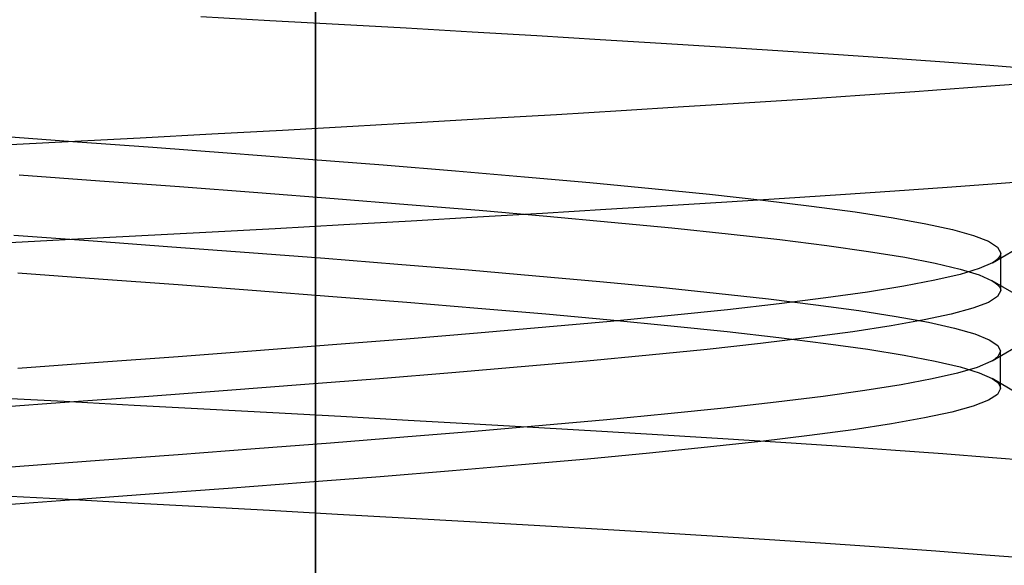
# Model space of a CAD drawing. Header units: millimetres. Extents: x 0 to 93, y -50 to 1.2.
# Tile 45 of 137: x 7.699 to 8.703, y -3.5 to -2.943. Entities that reach past the tile are written whole.
import ezdxf

# ---------------------------------------------------------------- set-up
doc = ezdxf.new("R2010")
doc.units = ezdxf.units.MM
doc.layers.add('MAIN-2', color=7, linetype='Continuous')

msp = doc.modelspace()

# ---------------------------------------------------------------- linework, layer by layer
at = {"layer": 'MAIN-2'}
for p, q in [((8.0005, -9), (8.0005, 0)), ((8.0005, 0), (8.0005, -9)), ((8.0005, -8), (8.0005, -0.8)), ((8.0005, -0.8), (8.0005, -8)), ((7.9541, -2.9438), (7.8836, -2.9399)), ((7.9541, -2.9438), (7.8836, -2.9399)), ((8.024, -2.9476), (7.9541, -2.9438)), ((8.024, -2.9476), (7.9541, -2.9438)), ((8.093, -2.9515), (8.024, -2.9476)), ((8.093, -2.9515), (8.024, -2.9476)), ((8.1606, -2.9554), (8.093, -2.9515)), ((8.1606, -2.9554), (8.093, -2.9515)), ((8.2266, -2.9593), (8.1606, -2.9554)), ((8.2266, -2.9593), (8.1606, -2.9554)), ((8.291, -2.9632), (8.2266, -2.9593)), ((8.291, -2.9632), (8.2266, -2.9593)), ((8.3533, -2.967), (8.291, -2.9632)), ((8.3533, -2.967), (8.291, -2.9632)), ((8.4138, -2.9707), (8.3533, -2.967)), ((8.4138, -2.9707), (8.3533, -2.967)), ((8.4724, -2.9744), (8.4138, -2.9707)), ((8.4724, -2.9744), (8.4138, -2.9707)), ((8.5293, -2.9781), (8.4724, -2.9744)), ((8.5293, -2.9781), (8.4724, -2.9744)), ((8.5845, -2.9819), (8.5293, -2.9781)), ((8.5845, -2.9819), (8.5293, -2.9781)), ((8.6378, -2.9856), (8.5845, -2.9819)), ((8.6378, -2.9856), (8.5845, -2.9819)), ((8.6888, -2.9895), (8.6378, -2.9856)), ((8.6888, -2.9895), (8.6378, -2.9856)), ((8.7372, -2.9933), (8.6888, -2.9895)), ((8.7372, -2.9933), (8.6888, -2.9895)), ((8.6123, -3.016), (8.6663, -3.0121)), ((8.6123, -3.016), (8.6663, -3.0121)), ((8.6663, -3.0121), (8.7177, -3.0082)), ((8.6663, -3.0121), (8.7177, -3.0082)), ((8.4381, -3.0276), (8.4979, -3.0237)), ((8.4381, -3.0276), (8.4979, -3.0237)), ((8.4979, -3.0237), (8.556, -3.0199)), ((8.4979, -3.0237), (8.556, -3.0199)), ((8.556, -3.0199), (8.6123, -3.016)), ((8.556, -3.0199), (8.6123, -3.016)), ((8.3125, -3.0354), (8.3763, -3.0315)), ((8.3125, -3.0354), (8.3763, -3.0315)), ((8.3763, -3.0315), (8.4381, -3.0276)), ((8.3763, -3.0315), (8.4381, -3.0276)), ((8.1092, -3.0475), (8.1786, -3.0434)), ((8.1092, -3.0475), (8.1786, -3.0434)), ((8.1786, -3.0434), (8.2465, -3.0394)), ((8.1786, -3.0434), (8.2465, -3.0394)), ((8.2465, -3.0394), (8.3125, -3.0354)), ((8.2465, -3.0394), (8.3125, -3.0354)), ((7.9671, -3.0554), (8.0386, -3.0514)), ((7.9671, -3.0554), (8.0386, -3.0514)), ((8.0386, -3.0514), (8.1092, -3.0475)), ((8.0386, -3.0514), (8.1092, -3.0475)), ((7.6704, -3.061), (7.753, -3.067)), ((7.6704, -3.061), (7.753, -3.067)), ((7.7481, -3.0671), (7.8217, -3.0632)), ((7.7481, -3.0671), (7.8217, -3.0632)), ((7.8217, -3.0632), (7.8947, -3.0593)), ((7.8217, -3.0632), (7.8947, -3.0593)), ((7.8947, -3.0593), (7.9671, -3.0554)), ((7.8947, -3.0593), (7.9671, -3.0554)), ((7.6741, -3.071), (7.7481, -3.0671)), ((7.6741, -3.071), (7.7481, -3.0671)), ((7.753, -3.067), (7.8347, -3.073)), ((7.753, -3.067), (7.8347, -3.073)), ((7.8347, -3.073), (7.915, -3.079)), ((7.8347, -3.073), (7.915, -3.079)), ((7.915, -3.079), (7.9936, -3.085)), ((7.915, -3.079), (7.9936, -3.085)), ((7.9936, -3.085), (8.0698, -3.091)), ((7.9936, -3.085), (8.0698, -3.091)), ((8.0698, -3.091), (8.1434, -3.097)), ((8.0698, -3.091), (8.1434, -3.097)), ((7.6984, -3.1012), (7.7807, -3.1072)), ((7.6984, -3.1012), (7.7807, -3.1072)), ((8.1434, -3.097), (8.2138, -3.103)), ((8.1434, -3.097), (8.2138, -3.103)), ((8.2138, -3.103), (8.2807, -3.109)), ((8.2138, -3.103), (8.2807, -3.109)), ((7.7807, -3.1072), (7.8619, -3.1132)), ((7.7807, -3.1072), (7.8619, -3.1132)), ((7.8619, -3.1132), (7.9417, -3.1192)), ((7.8619, -3.1132), (7.9417, -3.1192)), ((8.2807, -3.109), (8.3438, -3.115)), ((8.2807, -3.109), (8.3438, -3.115)), ((8.5918, -3.1175), (8.6451, -3.1137)), ((8.5918, -3.1175), (8.6451, -3.1137)), ((8.6451, -3.1137), (8.6959, -3.1099)), ((8.6451, -3.1137), (8.6959, -3.1099)), ((8.6959, -3.1099), (8.7441, -3.106)), ((8.6959, -3.1099), (8.7441, -3.106)), ((7.9417, -3.1192), (8.0196, -3.1253)), ((7.9417, -3.1192), (8.0196, -3.1253)), ((8.3438, -3.115), (8.4028, -3.121)), ((8.3438, -3.115), (8.4028, -3.121)), ((8.4028, -3.121), (8.4572, -3.127)), ((8.4028, -3.121), (8.4572, -3.127)), ((8.4793, -3.1251), (8.5365, -3.1213)), ((8.4793, -3.1251), (8.5365, -3.1213)), ((8.5365, -3.1213), (8.5918, -3.1175)), ((8.5365, -3.1213), (8.5918, -3.1175)), ((8.0196, -3.1253), (8.095, -3.1313)), ((8.0196, -3.1253), (8.095, -3.1313)), ((8.095, -3.1313), (8.1675, -3.1373)), ((8.095, -3.1313), (8.1675, -3.1373)), ((8.2968, -3.1363), (8.3596, -3.1325)), ((8.2968, -3.1363), (8.3596, -3.1325)), ((8.3596, -3.1325), (8.4204, -3.1288)), ((8.3596, -3.1325), (8.4204, -3.1288)), ((8.4204, -3.1288), (8.4793, -3.1251)), ((8.4204, -3.1288), (8.4793, -3.1251)), ((8.4572, -3.127), (8.5068, -3.133)), ((8.4572, -3.127), (8.5068, -3.133)), ((8.5068, -3.133), (8.5513, -3.139)), ((8.5068, -3.133), (8.5513, -3.139)), ((8.0983, -3.148), (8.166, -3.1441)), ((8.0983, -3.148), (8.166, -3.1441)), ((8.166, -3.1441), (8.2322, -3.1402)), ((8.166, -3.1441), (8.2322, -3.1402)), ((8.1675, -3.1373), (8.2367, -3.1433)), ((8.1675, -3.1373), (8.2367, -3.1433)), ((8.2322, -3.1402), (8.2968, -3.1363)), ((8.2322, -3.1402), (8.2968, -3.1363)), ((8.2367, -3.1433), (8.3024, -3.1493)), ((8.2367, -3.1433), (8.3024, -3.1493)), ((8.5513, -3.139), (8.5901, -3.145)), ((8.5513, -3.139), (8.5901, -3.145)), ((7.9594, -3.1558), (8.0294, -3.1519)), ((7.9594, -3.1558), (8.0294, -3.1519)), ((8.0294, -3.1519), (8.0983, -3.148)), ((8.0294, -3.1519), (8.0983, -3.148)), ((8.3024, -3.1493), (8.3642, -3.1553)), ((8.3024, -3.1493), (8.3642, -3.1553)), ((8.5901, -3.145), (8.6233, -3.151)), ((8.5901, -3.145), (8.6233, -3.151)), ((8.6233, -3.151), (8.6506, -3.157)), ((8.6233, -3.151), (8.6506, -3.157)), ((7.6929, -3.1627), (7.7739, -3.1686)), ((7.6929, -3.1627), (7.7739, -3.1686)), ((7.7451, -3.1673), (7.8171, -3.1635)), ((7.7451, -3.1673), (7.8171, -3.1635)), ((7.8171, -3.1635), (7.8886, -3.1597)), ((7.8171, -3.1635), (7.8886, -3.1597)), ((7.8886, -3.1597), (7.9594, -3.1558)), ((7.8886, -3.1597), (7.9594, -3.1558)), ((8.3642, -3.1553), (8.4216, -3.1613)), ((8.3642, -3.1553), (8.4216, -3.1613)), ((8.4216, -3.1613), (8.4745, -3.1673)), ((8.4216, -3.1613), (8.4745, -3.1673)), ((8.6506, -3.157), (8.672, -3.163)), ((8.6506, -3.157), (8.672, -3.163)), ((8.672, -3.163), (8.6874, -3.169)), ((8.672, -3.163), (8.6874, -3.169)), ((7.6726, -3.1711), (7.7451, -3.1673)), ((7.6726, -3.1711), (7.7451, -3.1673)), ((7.7739, -3.1686), (7.8541, -3.1745)), ((7.7739, -3.1686), (7.8541, -3.1745)), ((7.8541, -3.1745), (7.933, -3.1804)), ((7.8541, -3.1745), (7.933, -3.1804)), ((8.4745, -3.1673), (8.5223, -3.1733)), ((8.4745, -3.1673), (8.5223, -3.1733)), ((8.5223, -3.1733), (8.5649, -3.1793)), ((8.5223, -3.1733), (8.5649, -3.1793)), ((8.6874, -3.169), (8.6967, -3.175)), ((8.6874, -3.169), (8.6967, -3.175)), ((8.6915, -3.1908), (8.7251, -3.1713)), ((8.6915, -3.1908), (8.7251, -3.1713)), ((7.933, -3.1804), (8.0101, -3.1863)), ((7.933, -3.1804), (8.0101, -3.1863)), ((8.5649, -3.1793), (8.6019, -3.1853)), ((8.5649, -3.1793), (8.6019, -3.1853)), ((8.6967, -3.175), (8.6998, -3.181)), ((8.6967, -3.175), (8.6998, -3.181)), ((8.6989, -3.1843), (8.6977, -3.1859)), ((8.6989, -3.1843), (8.6977, -3.1859)), ((8.6996, -3.1826), (8.6989, -3.1843)), ((8.6996, -3.1826), (8.6989, -3.1843)), ((8.6998, -3.181), (8.6996, -3.1826)), ((8.6998, -3.181), (8.6996, -3.1826)), ((8.6998, -3.1842), (8.6998, -3.181)), ((8.6998, -3.1842), (8.6998, -3.181)), ((8.6998, -3.1874), (8.6998, -3.1842)), ((8.6998, -3.1874), (8.6998, -3.1842)), ((8.0101, -3.1863), (8.0847, -3.1922)), ((8.0101, -3.1863), (8.0847, -3.1922)), ((8.0847, -3.1922), (8.1566, -3.1982)), ((8.0847, -3.1922), (8.1566, -3.1982)), ((8.6019, -3.1853), (8.6331, -3.1913)), ((8.6019, -3.1853), (8.6331, -3.1913)), ((8.6331, -3.1913), (8.6585, -3.1973)), ((8.6331, -3.1913), (8.6585, -3.1973)), ((8.6915, -3.1908), (8.678, -3.1968)), ((8.6915, -3.1908), (8.678, -3.1968)), ((8.694, -3.1891), (8.6915, -3.1908)), ((8.694, -3.1891), (8.6915, -3.1908)), ((8.6961, -3.1875), (8.694, -3.1891)), ((8.6961, -3.1875), (8.694, -3.1891)), ((8.6977, -3.1859), (8.6961, -3.1875)), ((8.6977, -3.1859), (8.6961, -3.1875)), ((8.6998, -3.1906), (8.6998, -3.1874)), ((8.6998, -3.1906), (8.6998, -3.1874)), ((8.6998, -3.1938), (8.6998, -3.1906)), ((8.6998, -3.1938), (8.6998, -3.1906)), ((8.6998, -3.197), (8.6998, -3.1938)), ((8.6998, -3.197), (8.6998, -3.1938)), ((7.697, -3.2012), (7.7793, -3.2072)), ((7.697, -3.2012), (7.7793, -3.2072)), ((8.1566, -3.1982), (8.2253, -3.2041)), ((8.1566, -3.1982), (8.2253, -3.2041)), ((8.2253, -3.2041), (8.2906, -3.21)), ((8.2253, -3.2041), (8.2906, -3.21)), ((8.6583, -3.2028), (8.6326, -3.2088)), ((8.6583, -3.2028), (8.6326, -3.2088)), ((8.678, -3.1968), (8.6583, -3.2028)), ((8.678, -3.1968), (8.6583, -3.2028)), ((8.6585, -3.1973), (8.6778, -3.2033)), ((8.6585, -3.1973), (8.6778, -3.2033)), ((8.6778, -3.2033), (8.6912, -3.2093)), ((8.6778, -3.2033), (8.6912, -3.2093)), ((8.6998, -3.2001), (8.6998, -3.197)), ((8.6998, -3.2001), (8.6998, -3.197)), ((8.6998, -3.2033), (8.6998, -3.2001)), ((8.6998, -3.2033), (8.6998, -3.2001)), ((8.6998, -3.2065), (8.6998, -3.2033)), ((8.6998, -3.2065), (8.6998, -3.2033)), ((7.7793, -3.2072), (7.8606, -3.2132)), ((7.7793, -3.2072), (7.8606, -3.2132)), ((7.8606, -3.2132), (7.9404, -3.2192)), ((7.8606, -3.2132), (7.9404, -3.2192)), ((8.2906, -3.21), (8.3522, -3.2159)), ((8.2906, -3.21), (8.3522, -3.2159)), ((8.6011, -3.2148), (8.5639, -3.2208)), ((8.6011, -3.2148), (8.5639, -3.2208)), ((8.6326, -3.2088), (8.6011, -3.2148)), ((8.6326, -3.2088), (8.6011, -3.2148)), ((8.7248, -3.2288), (8.6912, -3.2092)), ((8.7248, -3.2288), (8.6912, -3.2092)), ((8.6912, -3.2093), (8.6938, -3.2109)), ((8.6912, -3.2093), (8.6938, -3.2109)), ((8.6938, -3.2109), (8.696, -3.2126)), ((8.6938, -3.2109), (8.696, -3.2126)), ((8.696, -3.2126), (8.6977, -3.2143)), ((8.696, -3.2126), (8.6977, -3.2143)), ((8.6977, -3.2143), (8.6989, -3.2159)), ((8.6977, -3.2143), (8.6989, -3.2159)), ((8.6998, -3.2097), (8.6998, -3.2065)), ((8.6998, -3.2097), (8.6998, -3.2065)), ((8.6998, -3.2129), (8.6998, -3.2097)), ((8.6998, -3.2129), (8.6998, -3.2097)), ((8.6998, -3.2161), (8.6998, -3.2129)), ((8.6998, -3.2161), (8.6998, -3.2129)), ((7.9404, -3.2192), (8.0183, -3.2252)), ((7.9404, -3.2192), (8.0183, -3.2252)), ((8.3522, -3.2159), (8.4096, -3.2218)), ((8.3522, -3.2159), (8.4096, -3.2218)), ((8.4096, -3.2218), (8.4628, -3.2277)), ((8.4096, -3.2218), (8.4628, -3.2277)), ((8.5639, -3.2208), (8.5214, -3.2268)), ((8.5639, -3.2208), (8.5214, -3.2268)), ((8.6998, -3.2193), (8.6967, -3.2253)), ((8.6998, -3.2193), (8.6967, -3.2253)), ((8.6989, -3.2159), (8.6996, -3.2176)), ((8.6989, -3.2159), (8.6996, -3.2176)), ((8.6996, -3.2176), (8.6998, -3.2193)), ((8.6996, -3.2176), (8.6998, -3.2193)), ((8.6998, -3.2192), (8.6998, -3.2161)), ((8.6998, -3.2192), (8.6998, -3.2161)), ((8.0183, -3.2252), (8.0938, -3.2312)), ((8.0183, -3.2252), (8.0938, -3.2312)), ((8.0938, -3.2312), (8.1664, -3.2372)), ((8.0938, -3.2312), (8.1664, -3.2372)), ((8.4737, -3.2328), (8.4209, -3.2388)), ((8.4737, -3.2328), (8.4209, -3.2388)), ((8.4628, -3.2277), (8.5113, -3.2337)), ((8.4628, -3.2277), (8.5113, -3.2337)), ((8.5214, -3.2268), (8.4737, -3.2328)), ((8.5214, -3.2268), (8.4737, -3.2328)), ((8.5113, -3.2337), (8.555, -3.2396)), ((8.5113, -3.2337), (8.555, -3.2396)), ((8.6872, -3.2313), (8.6714, -3.2373)), ((8.6872, -3.2313), (8.6714, -3.2373)), ((8.6967, -3.2253), (8.6872, -3.2313)), ((8.6967, -3.2253), (8.6872, -3.2313)), ((8.1664, -3.2372), (8.2358, -3.2432)), ((8.1664, -3.2372), (8.2358, -3.2432)), ((8.2358, -3.2432), (8.3015, -3.2492)), ((8.2358, -3.2432), (8.3015, -3.2492)), ((8.3634, -3.2448), (8.3015, -3.2508)), ((8.3634, -3.2448), (8.3015, -3.2508)), ((8.4209, -3.2388), (8.3634, -3.2448)), ((8.4209, -3.2388), (8.3634, -3.2448)), ((8.555, -3.2396), (8.5933, -3.2456)), ((8.555, -3.2396), (8.5933, -3.2456)), ((8.6494, -3.2433), (8.6216, -3.2493)), ((8.6494, -3.2433), (8.6216, -3.2493)), ((8.6714, -3.2373), (8.6494, -3.2433)), ((8.6714, -3.2373), (8.6494, -3.2433)), ((8.3015, -3.2508), (8.2356, -3.2568)), ((8.3015, -3.2508), (8.2356, -3.2568)), ((8.3015, -3.2492), (8.3632, -3.2552)), ((8.3015, -3.2492), (8.3632, -3.2552)), ((8.3632, -3.2552), (8.4207, -3.2612)), ((8.3632, -3.2552), (8.4207, -3.2612)), ((8.6216, -3.2493), (8.588, -3.2553)), ((8.6216, -3.2493), (8.588, -3.2553)), ((8.5933, -3.2456), (8.626, -3.2516)), ((8.5933, -3.2456), (8.626, -3.2516)), ((8.626, -3.2516), (8.6527, -3.2576)), ((8.626, -3.2516), (8.6527, -3.2576)), ((8.166, -3.2628), (8.0933, -3.2688)), ((8.166, -3.2628), (8.0933, -3.2688)), ((8.2356, -3.2568), (8.166, -3.2628)), ((8.2356, -3.2568), (8.166, -3.2628)), ((8.4207, -3.2612), (8.4735, -3.2672)), ((8.4207, -3.2612), (8.4735, -3.2672)), ((8.5488, -3.2613), (8.5044, -3.2673)), ((8.5488, -3.2613), (8.5044, -3.2673)), ((8.588, -3.2553), (8.5488, -3.2613)), ((8.588, -3.2553), (8.5488, -3.2613)), ((8.6527, -3.2576), (8.6735, -3.2635)), ((8.6527, -3.2576), (8.6735, -3.2635)), ((8.6735, -3.2635), (8.6882, -3.2695)), ((8.6735, -3.2635), (8.6882, -3.2695)), ((8.0179, -3.2748), (7.9401, -3.2808)), ((8.0179, -3.2748), (7.9401, -3.2808)), ((8.0933, -3.2688), (8.0179, -3.2748)), ((8.0933, -3.2688), (8.0179, -3.2748)), ((8.4548, -3.2733), (8.4003, -3.2793)), ((8.4548, -3.2733), (8.4003, -3.2793)), ((8.5044, -3.2673), (8.4548, -3.2733)), ((8.5044, -3.2673), (8.4548, -3.2733)), ((8.4735, -3.2672), (8.5215, -3.2732)), ((8.4735, -3.2672), (8.5215, -3.2732)), ((8.5215, -3.2732), (8.5642, -3.2792)), ((8.5215, -3.2732), (8.5642, -3.2792)), ((8.6882, -3.2695), (8.6969, -3.2754)), ((8.6882, -3.2695), (8.6969, -3.2754)), ((8.6911, -3.291), (8.7247, -3.2714)), ((8.6911, -3.291), (8.7247, -3.2714)), ((7.9401, -3.2808), (7.8604, -3.2868)), ((7.9401, -3.2808), (7.8604, -3.2868)), ((8.3411, -3.2853), (8.2776, -3.2913)), ((8.3411, -3.2853), (8.2776, -3.2913)), ((8.4003, -3.2793), (8.3411, -3.2853)), ((8.4003, -3.2793), (8.3411, -3.2853)), ((8.5642, -3.2792), (8.6014, -3.2852)), ((8.5642, -3.2792), (8.6014, -3.2852)), ((8.6014, -3.2852), (8.6328, -3.2912)), ((8.6014, -3.2852), (8.6328, -3.2912)), ((8.6997, -3.2813), (8.6964, -3.2872)), ((8.6997, -3.2813), (8.6964, -3.2872)), ((8.6969, -3.2754), (8.6997, -3.2813)), ((8.6969, -3.2754), (8.6997, -3.2813)), ((8.6996, -3.2842), (8.6996, -3.281)), ((8.6996, -3.2842), (8.6996, -3.281)), ((8.6996, -3.2874), (8.6996, -3.2842)), ((8.6996, -3.2874), (8.6996, -3.2842)), ((7.7791, -3.2928), (7.6968, -3.2988)), ((7.7791, -3.2928), (7.6968, -3.2988)), ((7.8604, -3.2868), (7.7791, -3.2928)), ((7.8604, -3.2868), (7.7791, -3.2928)), ((8.2776, -3.2913), (8.2104, -3.2973)), ((8.2776, -3.2913), (8.2104, -3.2973)), ((8.6328, -3.2912), (8.6583, -3.2972)), ((8.6328, -3.2912), (8.6583, -3.2972)), ((8.6897, -3.2918), (8.6757, -3.2977)), ((8.6897, -3.2918), (8.6757, -3.2977)), ((8.6911, -3.291), (8.6897, -3.2918)), ((8.6911, -3.291), (8.6897, -3.2918)), ((8.6923, -3.2903), (8.6911, -3.291)), ((8.6923, -3.2903), (8.6911, -3.291)), ((8.6935, -3.2895), (8.6923, -3.2903)), ((8.6935, -3.2895), (8.6923, -3.2903)), ((8.6946, -3.2887), (8.6935, -3.2895)), ((8.6946, -3.2887), (8.6935, -3.2895)), ((8.6956, -3.2879), (8.6946, -3.2887)), ((8.6956, -3.2879), (8.6946, -3.2887)), ((8.6964, -3.2872), (8.6956, -3.2879)), ((8.6964, -3.2872), (8.6956, -3.2879)), ((8.6996, -3.2905), (8.6996, -3.2874)), ((8.6996, -3.2905), (8.6996, -3.2874)), ((8.6996, -3.2937), (8.6996, -3.2905)), ((8.6996, -3.2937), (8.6996, -3.2905)), ((8.6996, -3.2969), (8.6996, -3.2937)), ((8.6996, -3.2969), (8.6996, -3.2937)), ((8.1396, -3.3033), (8.0659, -3.3093)), ((8.1396, -3.3033), (8.0659, -3.3093)), ((8.2104, -3.2973), (8.1396, -3.3033)), ((8.2104, -3.2973), (8.1396, -3.3033)), ((8.6557, -3.3036), (8.6298, -3.3095)), ((8.6557, -3.3036), (8.6298, -3.3095)), ((8.6757, -3.2977), (8.6557, -3.3036)), ((8.6757, -3.2977), (8.6557, -3.3036)), ((8.6583, -3.2972), (8.6777, -3.3032)), ((8.6583, -3.2972), (8.6777, -3.3032)), ((8.6777, -3.3032), (8.691, -3.3092)), ((8.6777, -3.3032), (8.691, -3.3092)), ((8.6996, -3.3001), (8.6996, -3.2969)), ((8.6996, -3.3001), (8.6996, -3.2969)), ((8.6996, -3.3033), (8.6996, -3.3001)), ((8.6996, -3.3033), (8.6996, -3.3001)), ((8.6996, -3.3064), (8.6996, -3.3033)), ((8.6996, -3.3064), (8.6996, -3.3033)), ((7.9896, -3.3153), (7.911, -3.3213)), ((7.9896, -3.3153), (7.911, -3.3213)), ((8.0659, -3.3093), (7.9896, -3.3153)), ((8.0659, -3.3093), (7.9896, -3.3153)), ((8.5982, -3.3154), (8.5611, -3.3213)), ((8.5982, -3.3154), (8.5611, -3.3213)), ((8.6298, -3.3095), (8.5982, -3.3154)), ((8.6298, -3.3095), (8.5982, -3.3154)), ((8.691, -3.3092), (8.6936, -3.3109)), ((8.691, -3.3092), (8.6936, -3.3109)), ((8.7246, -3.3287), (8.6911, -3.3092)), ((8.7246, -3.3287), (8.6911, -3.3092)), ((8.6936, -3.3109), (8.6958, -3.3125)), ((8.6936, -3.3109), (8.6958, -3.3125)), ((8.6958, -3.3125), (8.6975, -3.3142)), ((8.6958, -3.3125), (8.6975, -3.3142)), ((8.6975, -3.3142), (8.6987, -3.3159)), ((8.6975, -3.3142), (8.6987, -3.3159)), ((8.6996, -3.3096), (8.6996, -3.3064)), ((8.6996, -3.3096), (8.6996, -3.3064)), ((8.6996, -3.3128), (8.6996, -3.3096)), ((8.6996, -3.3128), (8.6996, -3.3096)), ((8.6996, -3.316), (8.6996, -3.3128)), ((8.6996, -3.316), (8.6996, -3.3128)), ((7.911, -3.3213), (7.8307, -3.3273)), ((7.911, -3.3213), (7.8307, -3.3273)), ((8.5611, -3.3213), (8.5185, -3.3273)), ((8.5611, -3.3213), (8.5185, -3.3273)), ((8.6965, -3.3253), (8.6872, -3.3313)), ((8.6965, -3.3253), (8.6872, -3.3313)), ((8.6996, -3.3192), (8.6965, -3.3253)), ((8.6996, -3.3192), (8.6965, -3.3253)), ((8.6987, -3.3159), (8.6994, -3.3176)), ((8.6987, -3.3159), (8.6994, -3.3176)), ((8.6994, -3.3176), (8.6996, -3.3192)), ((8.6994, -3.3176), (8.6996, -3.3192)), ((8.6996, -3.3192), (8.6996, -3.316)), ((8.6996, -3.3192), (8.6996, -3.316)), ((7.7491, -3.3333), (7.6665, -3.3393)), ((7.7491, -3.3333), (7.6665, -3.3393)), ((7.744, -3.3326), (7.6721, -3.3288)), ((7.744, -3.3326), (7.6721, -3.3288)), ((7.8156, -3.3365), (7.744, -3.3326)), ((7.8156, -3.3365), (7.744, -3.3326)), ((7.8307, -3.3273), (7.7491, -3.3333)), ((7.8307, -3.3273), (7.7491, -3.3333)), ((8.4707, -3.3332), (8.4177, -3.3392)), ((8.4707, -3.3332), (8.4177, -3.3392)), ((8.5185, -3.3273), (8.4707, -3.3332)), ((8.5185, -3.3273), (8.4707, -3.3332)), ((8.6872, -3.3313), (8.6716, -3.3373)), ((8.6872, -3.3313), (8.6716, -3.3373)), ((7.8867, -3.3403), (7.8156, -3.3365)), ((7.8867, -3.3403), (7.8156, -3.3365)), ((7.9571, -3.3442), (7.8867, -3.3403)), ((7.9571, -3.3442), (7.8867, -3.3403)), ((8.0266, -3.348), (7.9571, -3.3442)), ((8.0266, -3.348), (7.9571, -3.3442)), ((8.3601, -3.3452), (8.298, -3.3512)), ((8.3601, -3.3452), (8.298, -3.3512)), ((8.4177, -3.3392), (8.3601, -3.3452)), ((8.4177, -3.3392), (8.3601, -3.3452)), ((8.6498, -3.3433), (8.6219, -3.3493)), ((8.6498, -3.3433), (8.6219, -3.3493)), ((8.6716, -3.3373), (8.6498, -3.3433)), ((8.6716, -3.3373), (8.6498, -3.3433)), ((8.0951, -3.3518), (8.0266, -3.348)), ((8.0951, -3.3518), (8.0266, -3.348)), ((8.1624, -3.3556), (8.0951, -3.3518)), ((8.1624, -3.3556), (8.0951, -3.3518)), ((8.2284, -3.3593), (8.1624, -3.3556)), ((8.2284, -3.3593), (8.1624, -3.3556)), ((8.298, -3.3512), (8.2321, -3.3572)), ((8.298, -3.3512), (8.2321, -3.3572)), ((8.5883, -3.3553), (8.5491, -3.3613)), ((8.5883, -3.3553), (8.5491, -3.3613)), ((8.6219, -3.3493), (8.5883, -3.3553)), ((8.6219, -3.3493), (8.5883, -3.3553)), ((8.1629, -3.3632), (8.0907, -3.3691)), ((8.1629, -3.3632), (8.0907, -3.3691)), ((8.2321, -3.3572), (8.1629, -3.3632)), ((8.2321, -3.3572), (8.1629, -3.3632)), ((8.2928, -3.363), (8.2284, -3.3593)), ((8.2928, -3.363), (8.2284, -3.3593)), ((8.3555, -3.3668), (8.2928, -3.363)), ((8.3555, -3.3668), (8.2928, -3.363)), ((8.5491, -3.3613), (8.5046, -3.3673)), ((8.5491, -3.3613), (8.5046, -3.3673)), ((8.0161, -3.375), (7.9392, -3.381)), ((8.0161, -3.375), (7.9392, -3.381)), ((8.0907, -3.3691), (8.0161, -3.375)), ((8.0907, -3.3691), (8.0161, -3.375)), ((8.4164, -3.3706), (8.3555, -3.3668)), ((8.4164, -3.3706), (8.3555, -3.3668)), ((8.455, -3.3733), (8.4006, -3.3793)), ((8.455, -3.3733), (8.4006, -3.3793)), ((8.4754, -3.3744), (8.4164, -3.3706)), ((8.4754, -3.3744), (8.4164, -3.3706)), ((8.5046, -3.3673), (8.455, -3.3733)), ((8.5046, -3.3673), (8.455, -3.3733)), ((8.5325, -3.3783), (8.4754, -3.3744)), ((8.5325, -3.3783), (8.4754, -3.3744)), ((7.9392, -3.381), (7.8605, -3.3869)), ((7.9392, -3.381), (7.8605, -3.3869)), ((8.3416, -3.3853), (8.2782, -3.3913)), ((8.3416, -3.3853), (8.2782, -3.3913)), ((8.4006, -3.3793), (8.3416, -3.3853)), ((8.4006, -3.3793), (8.3416, -3.3853)), ((8.5876, -3.3821), (8.5325, -3.3783)), ((8.5876, -3.3821), (8.5325, -3.3783)), ((8.6406, -3.386), (8.5876, -3.3821)), ((8.6406, -3.386), (8.5876, -3.3821)), ((7.7803, -3.3928), (7.699, -3.3988)), ((7.7803, -3.3928), (7.699, -3.3988)), ((7.8605, -3.3869), (7.7803, -3.3928)), ((7.8605, -3.3869), (7.7803, -3.3928)), ((8.2782, -3.3913), (8.211, -3.3973)), ((8.2782, -3.3913), (8.211, -3.3973)), ((8.6914, -3.3899), (8.6406, -3.386)), ((8.6914, -3.3899), (8.6406, -3.386)), ((8.7401, -3.3938), (8.6914, -3.3899)), ((8.7401, -3.3938), (8.6914, -3.3899)), ((7.699, -3.3988), (7.6171, -3.4047)), ((7.699, -3.3988), (7.6171, -3.4047)), ((8.1403, -3.4033), (8.0665, -3.4093)), ((8.1403, -3.4033), (8.0665, -3.4093)), ((8.211, -3.3973), (8.1403, -3.4033)), ((8.211, -3.3973), (8.1403, -3.4033)), ((7.9901, -3.4153), (7.9116, -3.4213)), ((7.9901, -3.4153), (7.9116, -3.4213)), ((8.0665, -3.4093), (7.9901, -3.4153)), ((8.0665, -3.4093), (7.9901, -3.4153)), ((7.9116, -3.4213), (7.8313, -3.4273)), ((7.9116, -3.4213), (7.8313, -3.4273)), ((7.7497, -3.4333), (7.6672, -3.4393)), ((7.7497, -3.4333), (7.6672, -3.4393)), ((7.7424, -3.4324), (7.6712, -3.4286)), ((7.7424, -3.4324), (7.6712, -3.4286)), ((7.8133, -3.4362), (7.7424, -3.4324)), ((7.8133, -3.4362), (7.7424, -3.4324)), ((7.8313, -3.4273), (7.7497, -3.4333)), ((7.8313, -3.4273), (7.7497, -3.4333)), ((7.8838, -3.4401), (7.8133, -3.4362)), ((7.8838, -3.4401), (7.8133, -3.4362)), ((7.9538, -3.4439), (7.8838, -3.4401)), ((7.9538, -3.4439), (7.8838, -3.4401)), ((8.023, -3.4478), (7.9538, -3.4439)), ((8.023, -3.4478), (7.9538, -3.4439)), ((8.0912, -3.4516), (8.023, -3.4478)), ((8.0912, -3.4516), (8.023, -3.4478)), ((8.1582, -3.4554), (8.0912, -3.4516)), ((8.1582, -3.4554), (8.0912, -3.4516)), ((8.2239, -3.4592), (8.1582, -3.4554)), ((8.2239, -3.4592), (8.1582, -3.4554)), ((8.2879, -3.4629), (8.2239, -3.4592)), ((8.2879, -3.4629), (8.2239, -3.4592)), ((8.3503, -3.4666), (8.2879, -3.4629)), ((8.3503, -3.4666), (8.2879, -3.4629)), ((8.4107, -3.4703), (8.3503, -3.4666)), ((8.4107, -3.4703), (8.3503, -3.4666)), ((8.4694, -3.474), (8.4107, -3.4703)), ((8.4694, -3.474), (8.4107, -3.4703)), ((8.5261, -3.4777), (8.4694, -3.474)), ((8.5261, -3.4777), (8.4694, -3.474)), ((8.5809, -3.4815), (8.5261, -3.4777)), ((8.5809, -3.4815), (8.5261, -3.4777)), ((8.6337, -3.4854), (8.5809, -3.4815)), ((8.6337, -3.4854), (8.5809, -3.4815)), ((8.6844, -3.4893), (8.6337, -3.4854)), ((8.6844, -3.4893), (8.6337, -3.4854)), ((8.7328, -3.4931), (8.6844, -3.4893)), ((8.7328, -3.4931), (8.6844, -3.4893))]:
    msp.add_line(p, q, dxfattribs=at)

doc.saveas('drawing.dxf')
